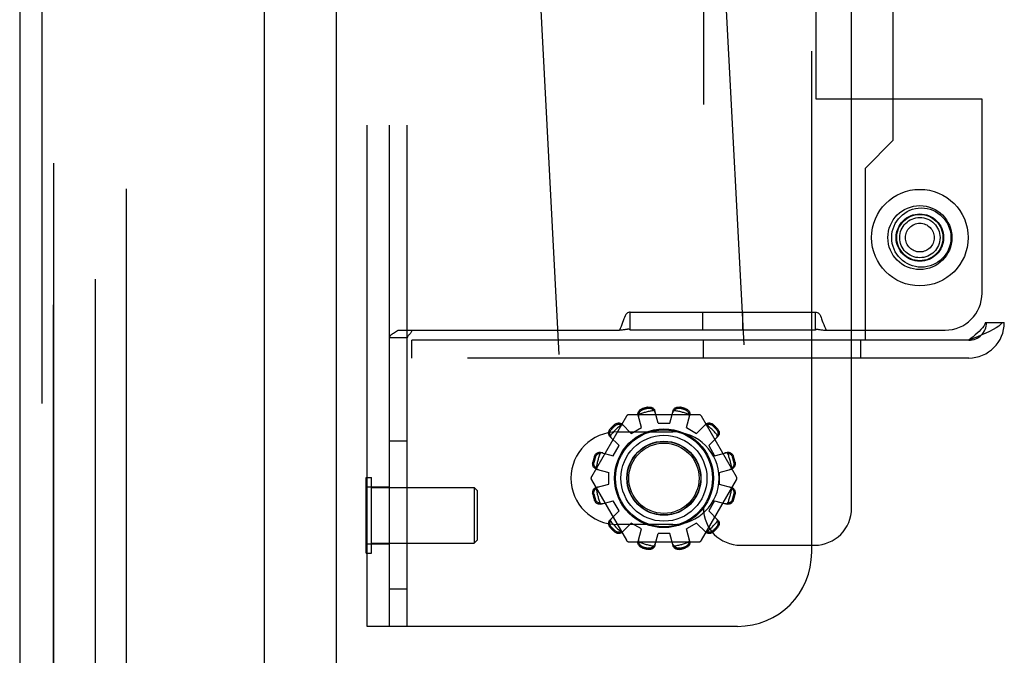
# Model space of a CAD drawing. Header units: inches. Extents: x 0 to 308, y 0 to 199.
# Tile 124 of 139: x 161.75 to 165.08, y 116.99 to 119.13. Entities that reach past the tile are written whole.
import ezdxf

# ---------------------------------------------------------------- set-up
doc = ezdxf.new("R2010")
doc.units = ezdxf.units.IN
doc.header["$LTSCALE"] = 16.920913
doc.header["$MEASUREMENT"] = 0
doc.linetypes.add('HIDDEN', pattern=[0.2, 0.1, -0.1])
doc.layers.get('0').update_dxf_attribs({"linetype": 'CONTINUOUS'})
for name, color, linetype in [('DEFAULT_2', 8, 'HIDDEN'), ('EXD_ENCLOSURE_DOOR_ASSEMBLY', 7, 'CONTINUOUS'), ('LEFT_OR_SECONDARY_DOOR_ASSEMBLY', 7, 'CONTINUOUS'), ('RIGHT_OR_MAIN_DOOR_ASSEMBLY', 7, 'CONTINUOUS')]:
    doc.layers.add(name, color=color, linetype=linetype)

msp = doc.modelspace()

# ---------------------------------------------------------------- linework, layer by layer
at = {"color": 3, "linetype": 'Continuous'}
msp.add_line((162.8211, 136.7708), (162.8211, 102.3968), dxfattribs=at)
at = {"layer": 'DEFAULT_2', "color": 8, "linetype": 'HIDDEN'}
for p, q in [((162.0086, 62.4173), (162.0086, 142.2503)), ((162.1126, 142.2503), (162.1126, 62.4173)), ((164.5607, 117.4828), (164.5607, 122.4828)), ((162.9261, 117.0838), (162.9261, 122.0838)), ((163.0011, 117.0838), (163.0011, 122.0838)), ((164.4261, 117.3338), (164.4261, 121.8338)), ((165.0161, 121.0578), (165.0161, 118.1098)), ((165.0761, 121.0578), (165.0761, 118.1098)), ((164.0607, 120.5378), (164.0607, 117.4828)), ((164.7011, 118.7248), (164.7011, 120.4428)), ((164.3747, 114.6553), (164.0738, 120.3974)), ((163.7506, 114.6226), (163.4497, 120.3647)), ((164.4411, 118.8638), (164.4411, 120.3038)), ((163.0611, 117.0838), (163.0611, 120.2713)), ((165.0011, 118.8638), (164.4411, 118.8638)), ((165.0011, 118.2088), (165.0011, 118.8638)), ((164.6061, 118.6298), (164.7011, 118.7248)), ((164.6061, 118.6298), (164.6061, 118.0498)), ((163.8136, 118.1438), (163.8136, 118.1445)), ((163.8136, 118.0838), (163.8136, 118.1438)), ((164.4386, 118.1438), (163.8136, 118.1438)), ((164.0581, 118.0838), (164.0581, 118.1438)), ((164.1941, 118.0838), (164.1941, 118.1438)), ((164.4386, 118.1438), (164.4386, 118.1445)), ((164.4386, 118.0838), (164.4386, 118.1438)), ((165.0132, 118.1098), (165.0702, 118.1098)), ((165.0702, 118.1098), (165.0761, 118.1098)), ((163.0148, 118.073), (163.0117, 118.071)), ((163.0302, 118.0838), (163.0278, 118.0814)), ((163.0302, 118.0838), (163.7769, 118.0838)), ((163.0657, 118.0664), (163.0639, 118.0644)), ((163.0695, 118.0703), (163.0676, 118.0684)), ((163.7801, 118.0897), (163.7769, 118.0838)), ((163.8072, 118.0873), (163.8064, 118.0873)), ((164.4386, 118.0838), (163.8136, 118.0838)), ((164.4492, 118.0866), (164.4505, 118.0863)), ((164.454, 118.0856), (164.4564, 118.0852)), ((164.4564, 118.0852), (164.4592, 118.0849)), ((164.4754, 118.0838), (164.8761, 118.0838)), ((163.0611, 118.0576), (163.0011, 118.0576)), ((163.0761, 117.9898), (163.0761, 118.0498)), ((164.6061, 118.0498), (163.0761, 118.0498)), ((164.0605, 117.9898), (164.0605, 118.0498)), ((164.5917, 117.9898), (164.5917, 118.0498)), ((164.9561, 118.0498), (164.6061, 118.0498)), ((164.9561, 117.9898), (163.0761, 117.9898)), ((163.9074, 117.7698), (163.8963, 117.812)), ((163.9474, 117.7698), (163.9584, 117.812)), ((163.8006, 117.7933), (163.6826, 117.5888)), ((164.0454, 117.7983), (163.8093, 117.7983)), ((163.8517, 117.7549), (163.8401, 117.797)), ((163.9074, 117.7698), (163.9474, 117.7698)), ((164.003, 117.7549), (164.0146, 117.797)), ((164.1722, 117.5888), (164.0541, 117.7933)), ((163.7699, 117.7401), (163.9574, 117.7401)), ((163.7864, 117.766), (163.817, 117.7349)), ((163.817, 117.7349), (163.8517, 117.7549)), ((164.003, 117.7549), (164.0377, 117.7349)), ((164.0377, 117.7349), (164.0683, 117.766)), ((163.0611, 117.7088), (163.0011, 117.7088)), ((163.7452, 117.7248), (163.7763, 117.6941)), ((164.0784, 117.6941), (164.1095, 117.7248)), ((163.7142, 117.6711), (163.7563, 117.6595)), ((163.7563, 117.6595), (163.7763, 117.6941)), ((164.0784, 117.6941), (164.0984, 117.6595)), ((164.0984, 117.6595), (164.1405, 117.6711)), ((163.6991, 117.6148), (163.7414, 117.6038)), ((163.7414, 117.5638), (163.7414, 117.6038)), ((164.1134, 117.6038), (164.1556, 117.6148)), ((164.1134, 117.6038), (164.1134, 117.5638)), ((162.9221, 117.3308), (162.9221, 117.5868)), ((162.9221, 117.5868), (162.9401, 117.5868)), ((162.9401, 117.3308), (162.9401, 117.5868)), ((163.6826, 117.5788), (163.8006, 117.3743)), ((164.0541, 117.3743), (164.1722, 117.5788)), ((162.9261, 117.5554), (163.0011, 117.5554)), ((162.9401, 117.5528), (163.2871, 117.5528)), ((163.2871, 117.5528), (163.2871, 117.3648)), ((163.2971, 117.5428), (163.2871, 117.5528)), ((163.2971, 117.5428), (163.2971, 117.3748)), ((163.6991, 117.5528), (163.7414, 117.5638)), ((164.1134, 117.5638), (164.1556, 117.5528)), ((163.7142, 117.4966), (163.7563, 117.5081)), ((163.7763, 117.4735), (163.7563, 117.5081)), ((164.0984, 117.5081), (164.0784, 117.4735)), ((164.0984, 117.5081), (164.1405, 117.4966)), ((163.7452, 117.4428), (163.7763, 117.4735)), ((164.0784, 117.4735), (164.1095, 117.4428)), ((163.9574, 117.4276), (163.7699, 117.4276)), ((163.7864, 117.4017), (163.817, 117.4327)), ((163.8517, 117.4127), (163.817, 117.4327)), ((163.8401, 117.3707), (163.8517, 117.4127)), ((164.0377, 117.4327), (164.003, 117.4127)), ((164.0146, 117.3707), (164.003, 117.4127)), ((164.0377, 117.4327), (164.0683, 117.4017)), ((163.2971, 117.3748), (163.2871, 117.3648)), ((163.8093, 117.3693), (164.0454, 117.3693)), ((163.8963, 117.3556), (163.9074, 117.3978)), ((163.9474, 117.3978), (163.9074, 117.3978)), ((163.9584, 117.3556), (163.9474, 117.3978)), ((162.9261, 117.3623), (163.0011, 117.3623)), ((162.9401, 117.3648), (163.2871, 117.3648)), ((164.1857, 117.3578), (164.4357, 117.3578)), ((162.9221, 117.3308), (162.9401, 117.3308)), ((163.0611, 117.2088), (163.0011, 117.2088)), ((164.1761, 117.0838), (162.9261, 117.0838))]:
    msp.add_line(p, q, dxfattribs=at)
for points in [[(163.8136, 118.1445), (163.8107, 118.1446), (163.8077, 118.144), (163.8047, 118.1425), (163.8019, 118.1399), (163.7992, 118.1364), (163.7968, 118.132), (163.7946, 118.1271)], [(164.4386, 118.1445), (164.4416, 118.1446), (164.4445, 118.144), (164.4475, 118.1425), (164.4504, 118.1399), (164.453, 118.1364), (164.4554, 118.132), (164.4576, 118.1271), (164.4597, 118.1217), (164.4619, 118.1157), (164.4641, 118.1093), (164.4666, 118.1026), (164.4693, 118.0959), (164.4722, 118.0897), (164.4754, 118.0838)], [(163.7946, 118.1271), (163.7925, 118.1217), (163.7903, 118.1157), (163.7881, 118.1093), (163.7856, 118.1026), (163.783, 118.0959), (163.7801, 118.0897)], [(165.0702, 118.1098), (165.0647, 118.1038), (165.0574, 118.0978), (165.0486, 118.0918), (165.0383, 118.0858), (165.0267, 118.0798), (165.0139, 118.0738), (165.0003, 118.0678), (164.986, 118.0618), (164.9712, 118.0558), (164.9561, 118.0498)], [(165.0132, 118.1098), (165.0104, 118.1038), (165.0068, 118.0978), (165.0023, 118.0918), (164.9972, 118.0858), (164.9914, 118.0798), (164.985, 118.0738), (164.9782, 118.0678), (164.971, 118.0618), (164.9636, 118.0558), (164.9561, 118.0498)], [(163.0182, 118.075), (163.0148, 118.073), (163.0116, 118.071), (163.0087, 118.069), (163.0061, 118.0669), (163.0039, 118.0646), (163.0023, 118.0622), (163.0014, 118.0599), (163.0011, 118.0576)], [(163.0249, 118.0792), (163.0216, 118.077), (163.0182, 118.075)], [(163.0302, 118.0838), (163.0278, 118.0814), (163.0249, 118.0792), (163.0216, 118.077)], [(163.0756, 118.0838), (163.0758, 118.0815), (163.0754, 118.0791), (163.0745, 118.0767), (163.073, 118.0743), (163.0714, 118.0723), (163.0695, 118.0703), (163.0676, 118.0684), (163.0657, 118.0664), (163.0639, 118.0643), (163.0624, 118.0622), (163.0614, 118.06), (163.0611, 118.0576)], [(163.8049, 118.0871), (163.803, 118.0866), (163.8017, 118.0863), (163.8001, 118.0859), (163.7982, 118.0856), (163.7958, 118.0852), (163.793, 118.0849), (163.7898, 118.0846), (163.786, 118.0843), (163.7817, 118.084), (163.7769, 118.0838)], [(163.8064, 118.0873), (163.8057, 118.0872), (163.8049, 118.0871)], [(163.8136, 118.0851), (163.8111, 118.0861), (163.8094, 118.0868), (163.8081, 118.0872), (163.8072, 118.0873)], [(164.4386, 118.0851), (164.4411, 118.0861), (164.4428, 118.0868), (164.4441, 118.0872), (164.445, 118.0873), (164.4458, 118.0873), (164.4465, 118.0872), (164.4473, 118.0871), (164.4492, 118.0866)], [(164.4505, 118.0863), (164.4521, 118.0859), (164.454, 118.0856)], [(164.4592, 118.0849), (164.4625, 118.0846), (164.4662, 118.0843), (164.4705, 118.084), (164.4754, 118.0838)], [(163.8401, 117.797), (163.8397, 117.7988), (163.8396, 117.8006), (163.8397, 117.8025), (163.84, 117.8044), (163.8406, 117.8063), (163.8414, 117.8082), (163.8424, 117.8099), (163.8436, 117.8116), (163.845, 117.8131), (163.8466, 117.8146), (163.8484, 117.8159), (163.8503, 117.817), (163.8522, 117.818), (163.8543, 117.8187)], [(163.8424, 117.7988), (163.8426, 117.7998), (163.8428, 117.8009), (163.8431, 117.8019), (163.8435, 117.8028), (163.8438, 117.8038), (163.8442, 117.8048), (163.8447, 117.8057), (163.8452, 117.8066), (163.8458, 117.8075), (163.8464, 117.8085), (163.8471, 117.8094), (163.8479, 117.8103), (163.8488, 117.8111), (163.8498, 117.812), (163.851, 117.8128), (163.8523, 117.8136), (163.8537, 117.8143), (163.8553, 117.8149)], [(163.8732, 117.8238), (163.8753, 117.8242), (163.8775, 117.8243), (163.8797, 117.8243), (163.8819, 117.8241), (163.884, 117.8236), (163.8861, 117.8229), (163.8879, 117.8221), (163.8897, 117.8211), (163.8913, 117.8199), (163.8927, 117.8185), (163.894, 117.817), (163.895, 117.8154), (163.8958, 117.8138), (163.8963, 117.812)], [(163.8742, 117.82), (163.8759, 117.8203), (163.8775, 117.8204), (163.879, 117.8203), (163.8804, 117.8202), (163.8817, 117.8199), (163.8829, 117.8196), (163.8841, 117.8193), (163.8851, 117.8188), (163.8862, 117.8184), (163.8871, 117.8178), (163.888, 117.8173), (163.8889, 117.8167), (163.8897, 117.8161), (163.8905, 117.8154), (163.8913, 117.8148), (163.892, 117.814), (163.8928, 117.8133), (163.8934, 117.8125)], [(163.8982, 117.8049), (163.8978, 117.8063), (163.8972, 117.8076), (163.8965, 117.809), (163.8956, 117.8102), (163.8946, 117.8114), (163.8934, 117.8125)], [(163.9613, 117.8125), (163.9601, 117.8114), (163.9591, 117.8102), (163.9583, 117.809), (163.9575, 117.8076), (163.957, 117.8063), (163.9565, 117.8049)], [(163.9584, 117.812), (163.9589, 117.8138), (163.9597, 117.8154), (163.9608, 117.817), (163.962, 117.8185), (163.9635, 117.8199), (163.9651, 117.8211), (163.9668, 117.8221), (163.9687, 117.8229), (163.9707, 117.8236), (163.9728, 117.8241), (163.975, 117.8243), (163.9772, 117.8243), (163.9794, 117.8242), (163.9815, 117.8238)], [(163.9613, 117.8125), (163.962, 117.8133), (163.9627, 117.814), (163.9634, 117.8148), (163.9642, 117.8155), (163.965, 117.8161), (163.9659, 117.8167), (163.9667, 117.8173), (163.9676, 117.8178), (163.9686, 117.8184), (163.9696, 117.8188), (163.9707, 117.8193), (163.9718, 117.8196), (163.973, 117.82), (163.9743, 117.8202), (163.9757, 117.8203), (163.9773, 117.8204), (163.9789, 117.8203), (163.9805, 117.82)], [(163.9994, 117.8149), (164.001, 117.8143), (164.0024, 117.8136), (164.0037, 117.8128), (164.0049, 117.812), (164.0059, 117.8111), (164.0068, 117.8102), (164.0076, 117.8094), (164.0083, 117.8084), (164.0089, 117.8075), (164.0095, 117.8066), (164.01, 117.8057), (164.0105, 117.8048), (164.0109, 117.8038), (164.0113, 117.8028), (164.0116, 117.8019), (164.0119, 117.8009), (164.0121, 117.7998), (164.0123, 117.7988)], [(164.0004, 117.8187), (164.0025, 117.818), (164.0045, 117.817), (164.0064, 117.8159), (164.0081, 117.8146), (164.0097, 117.8131), (164.0112, 117.8116), (164.0124, 117.8099), (164.0134, 117.8082), (164.0141, 117.8063), (164.0147, 117.8044), (164.015, 117.8025), (164.0151, 117.8006), (164.015, 117.7988), (164.0146, 117.797)], [(163.7605, 117.7645), (163.7621, 117.7659), (163.7639, 117.7672), (163.7659, 117.7683), (163.7679, 117.7692), (163.77, 117.7698), (163.772, 117.7703), (163.7741, 117.7705), (163.7761, 117.7705), (163.7781, 117.7702), (163.78, 117.7698), (163.7818, 117.7691), (163.7835, 117.7682), (163.785, 117.7672), (163.7864, 117.766)], [(163.8424, 117.7988), (163.842, 117.7973), (163.8417, 117.7958), (163.8416, 117.7942), (163.8416, 117.7927), (163.8418, 117.7913), (163.8421, 117.7899)], [(164.0127, 117.7899), (164.013, 117.7913), (164.0131, 117.7927), (164.0132, 117.7942), (164.013, 117.7958), (164.0128, 117.7973), (164.0123, 117.7988)], [(164.0683, 117.766), (164.0697, 117.7672), (164.0712, 117.7682), (164.0729, 117.7691), (164.0747, 117.7698), (164.0767, 117.7702), (164.0787, 117.7705), (164.0807, 117.7705), (164.0827, 117.7703), (164.0848, 117.7698), (164.0868, 117.7692), (164.0889, 117.7683), (164.0908, 117.7672), (164.0926, 117.7659), (164.0943, 117.7645)], [(163.7452, 117.7248), (163.744, 117.7261), (163.743, 117.7277), (163.7421, 117.7294), (163.7414, 117.7312), (163.741, 117.7331), (163.7407, 117.7351), (163.7407, 117.7371), (163.7409, 117.7392), (163.7414, 117.7412), (163.742, 117.7433), (163.7429, 117.7453), (163.744, 117.7472), (163.7452, 117.749), (163.7466, 117.7507)], [(163.7463, 117.7275), (163.7459, 117.7285), (163.7456, 117.7295), (163.7454, 117.7305), (163.7452, 117.7316), (163.745, 117.7326), (163.7449, 117.7336), (163.7448, 117.7347), (163.7448, 117.7357), (163.7449, 117.7368), (163.745, 117.7379), (163.7451, 117.739), (163.7454, 117.7402), (163.7457, 117.7414), (163.7461, 117.7427), (163.7467, 117.744), (163.7474, 117.7453), (163.7483, 117.7466), (163.7494, 117.748)], [(163.7632, 117.7617), (163.7646, 117.7628), (163.7659, 117.7637), (163.7672, 117.7645), (163.7685, 117.7651), (163.7698, 117.7655), (163.771, 117.7658), (163.7722, 117.7661), (163.7733, 117.7662), (163.7744, 117.7663), (163.7755, 117.7664), (163.7765, 117.7663), (163.7776, 117.7663), (163.7786, 117.7662), (163.7796, 117.766), (163.7807, 117.7658), (163.7817, 117.7655), (163.7827, 117.7652), (163.7836, 117.7649)], [(163.7916, 117.7607), (163.7905, 117.7617), (163.7893, 117.7626), (163.788, 117.7633), (163.7867, 117.764), (163.7852, 117.7645), (163.7836, 117.7649)], [(164.0711, 117.7649), (164.0695, 117.7645), (164.0681, 117.764), (164.0667, 117.7633), (164.0654, 117.7626), (164.0642, 117.7617), (164.0632, 117.7607)], [(164.0711, 117.7649), (164.0721, 117.7652), (164.0731, 117.7655), (164.0741, 117.7658), (164.0751, 117.766), (164.0761, 117.7662), (164.0772, 117.7663), (164.0782, 117.7663), (164.0793, 117.7664), (164.0803, 117.7663), (164.0814, 117.7662), (164.0826, 117.7661), (164.0838, 117.7658), (164.085, 117.7655), (164.0862, 117.765), (164.0875, 117.7645), (164.0889, 117.7637), (164.0902, 117.7628), (164.0915, 117.7617)], [(164.1053, 117.748), (164.1064, 117.7466), (164.1073, 117.7453), (164.108, 117.744), (164.1086, 117.7427), (164.109, 117.7414), (164.1094, 117.7402), (164.1096, 117.739), (164.1098, 117.7379), (164.1099, 117.7368), (164.1099, 117.7357), (164.1099, 117.7346), (164.1098, 117.7336), (164.1097, 117.7326), (164.1095, 117.7315), (164.1093, 117.7305), (164.1091, 117.7295), (164.1088, 117.7285), (164.1085, 117.7275)], [(164.1081, 117.7507), (164.1095, 117.749), (164.1107, 117.7472), (164.1118, 117.7453), (164.1127, 117.7433), (164.1134, 117.7412), (164.1138, 117.7392), (164.114, 117.7371), (164.114, 117.7351), (164.1138, 117.7331), (164.1133, 117.7312), (164.1126, 117.7294), (164.1118, 117.7277), (164.1107, 117.7261), (164.1095, 117.7248)], [(163.7463, 117.7275), (163.7467, 117.726), (163.7472, 117.7245), (163.7478, 117.7231), (163.7486, 117.7219), (163.7495, 117.7207), (163.7505, 117.7196)], [(164.1042, 117.7196), (164.1052, 117.7207), (164.1061, 117.7219), (164.1069, 117.7231), (164.1075, 117.7245), (164.1081, 117.726), (164.1085, 117.7275)], [(163.6925, 117.6569), (163.6932, 117.6589), (163.6941, 117.6609), (163.6953, 117.6628), (163.6966, 117.6646), (163.698, 117.6662), (163.6996, 117.6676), (163.7013, 117.6688), (163.703, 117.6698), (163.7049, 117.6706), (163.7068, 117.6712), (163.7087, 117.6715), (163.7106, 117.6716), (163.7124, 117.6714), (163.7142, 117.6711)], [(163.6962, 117.6558), (163.6969, 117.6574), (163.6976, 117.6589), (163.6983, 117.6602), (163.6992, 117.6613), (163.7, 117.6624), (163.7009, 117.6632), (163.7018, 117.664), (163.7027, 117.6648), (163.7036, 117.6654), (163.7046, 117.666), (163.7055, 117.6665), (163.7064, 117.6669), (163.7074, 117.6674), (163.7083, 117.6677), (163.7093, 117.6681), (163.7103, 117.6683), (163.7113, 117.6686), (163.7124, 117.6688)], [(163.7213, 117.6691), (163.7199, 117.6694), (163.7184, 117.6696), (163.7169, 117.6696), (163.7154, 117.6695), (163.7139, 117.6692), (163.7124, 117.6688)], [(164.1424, 117.6688), (164.1408, 117.6692), (164.1393, 117.6695), (164.1378, 117.6696), (164.1363, 117.6696), (164.1348, 117.6694), (164.1334, 117.6691)], [(164.1405, 117.6711), (164.1423, 117.6714), (164.1441, 117.6716), (164.146, 117.6715), (164.148, 117.6712), (164.1499, 117.6706), (164.1517, 117.6698), (164.1535, 117.6688), (164.1551, 117.6676), (164.1567, 117.6662), (164.1581, 117.6646), (164.1594, 117.6628), (164.1606, 117.6609), (164.1615, 117.6589), (164.1623, 117.6569)], [(164.1424, 117.6688), (164.1434, 117.6686), (164.1444, 117.6683), (164.1454, 117.6681), (164.1464, 117.6677), (164.1474, 117.6673), (164.1483, 117.6669), (164.1493, 117.6665), (164.1502, 117.666), (164.1511, 117.6654), (164.152, 117.6647), (164.1529, 117.664), (164.1538, 117.6632), (164.1547, 117.6623), (164.1556, 117.6613), (164.1564, 117.6602), (164.1572, 117.6589), (164.1579, 117.6574), (164.1585, 117.6558)], [(163.6991, 117.6148), (163.6974, 117.6154), (163.6957, 117.6162), (163.6941, 117.6172), (163.6926, 117.6185), (163.6913, 117.6199), (163.6901, 117.6215), (163.6891, 117.6233), (163.6882, 117.6251), (163.6876, 117.6271), (163.6871, 117.6293), (163.6869, 117.6314), (163.6868, 117.6337), (163.687, 117.6358), (163.6874, 117.638)], [(163.6987, 117.6177), (163.6979, 117.6184), (163.6971, 117.6191), (163.6964, 117.6199), (163.6957, 117.6207), (163.6951, 117.6215), (163.6945, 117.6223), (163.6939, 117.6232), (163.6933, 117.6241), (163.6928, 117.625), (163.6924, 117.626), (163.6919, 117.6271), (163.6915, 117.6283), (163.6912, 117.6295), (163.691, 117.6308), (163.6908, 117.6322), (163.6908, 117.6337), (163.6909, 117.6353), (163.6912, 117.637)], [(164.1673, 117.638), (164.1677, 117.6358), (164.1679, 117.6337), (164.1678, 117.6314), (164.1676, 117.6293), (164.1671, 117.6271), (164.1665, 117.6251), (164.1657, 117.6233), (164.1646, 117.6215), (164.1634, 117.6199), (164.1621, 117.6185), (164.1606, 117.6172), (164.159, 117.6162), (164.1573, 117.6154), (164.1556, 117.6148)], [(164.1635, 117.637), (164.1638, 117.6353), (164.1639, 117.6337), (164.1639, 117.6322), (164.1637, 117.6308), (164.1635, 117.6295), (164.1632, 117.6282), (164.1628, 117.6271), (164.1624, 117.626), (164.1619, 117.625), (164.1614, 117.6241), (164.1608, 117.6232), (164.1603, 117.6223), (164.1596, 117.6215), (164.159, 117.6207), (164.1583, 117.6199), (164.1576, 117.6191), (164.1568, 117.6184), (164.156, 117.6177)], [(163.6987, 117.6177), (163.6998, 117.6166), (163.701, 117.6156), (163.7022, 117.6147), (163.7035, 117.614), (163.7049, 117.6134), (163.7063, 117.613)], [(164.1484, 117.613), (164.1498, 117.6134), (164.1512, 117.614), (164.1525, 117.6147), (164.1538, 117.6156), (164.1549, 117.6166), (164.156, 117.6177)], [(163.6874, 117.5296), (163.687, 117.5318), (163.6868, 117.534), (163.6869, 117.5362), (163.6871, 117.5384), (163.6876, 117.5405), (163.6882, 117.5425), (163.6891, 117.5444), (163.6901, 117.5461), (163.6913, 117.5477), (163.6926, 117.5492), (163.6941, 117.5504), (163.6957, 117.5514), (163.6974, 117.5522), (163.6991, 117.5528)], [(163.6912, 117.5306), (163.6909, 117.5323), (163.6908, 117.5339), (163.6908, 117.5355), (163.691, 117.5369), (163.6912, 117.5382), (163.6916, 117.5394), (163.6919, 117.5405), (163.6924, 117.5416), (163.6928, 117.5426), (163.6933, 117.5436), (163.6939, 117.5445), (163.6945, 117.5453), (163.6951, 117.5462), (163.6957, 117.547), (163.6964, 117.5477), (163.6971, 117.5485), (163.6979, 117.5492), (163.6987, 117.5499)], [(163.7063, 117.5547), (163.7049, 117.5542), (163.7035, 117.5536), (163.7022, 117.5529), (163.701, 117.552), (163.6998, 117.551), (163.6987, 117.5499)], [(164.156, 117.5499), (164.1549, 117.551), (164.1538, 117.552), (164.1525, 117.5529), (164.1512, 117.5536), (164.1498, 117.5542), (164.1484, 117.5547)], [(164.1556, 117.5528), (164.1573, 117.5522), (164.159, 117.5514), (164.1606, 117.5504), (164.1621, 117.5492), (164.1634, 117.5477), (164.1646, 117.5461), (164.1657, 117.5444), (164.1665, 117.5425), (164.1671, 117.5405), (164.1676, 117.5384), (164.1678, 117.5362), (164.1679, 117.534), (164.1677, 117.5318), (164.1673, 117.5296)], [(164.156, 117.5499), (164.1568, 117.5492), (164.1576, 117.5485), (164.1583, 117.5477), (164.159, 117.547), (164.1597, 117.5462), (164.1603, 117.5453), (164.1608, 117.5445), (164.1614, 117.5435), (164.1619, 117.5426), (164.1624, 117.5416), (164.1628, 117.5405), (164.1632, 117.5394), (164.1635, 117.5382), (164.1637, 117.5369), (164.1639, 117.5354), (164.1639, 117.5339), (164.1638, 117.5323), (164.1635, 117.5306)], [(163.7142, 117.4966), (163.7124, 117.4962), (163.7106, 117.496), (163.7087, 117.4961), (163.7068, 117.4965), (163.7049, 117.497), (163.703, 117.4978), (163.7013, 117.4988), (163.6996, 117.5), (163.698, 117.5014), (163.6966, 117.503), (163.6953, 117.5048), (163.6941, 117.5067), (163.6932, 117.5087), (163.6925, 117.5108)], [(163.7124, 117.4988), (163.7113, 117.499), (163.7103, 117.4993), (163.7093, 117.4996), (163.7083, 117.4999), (163.7074, 117.5003), (163.7064, 117.5007), (163.7055, 117.5012), (163.7045, 117.5017), (163.7036, 117.5022), (163.7027, 117.5029), (163.7018, 117.5036), (163.7009, 117.5044), (163.7, 117.5053), (163.6992, 117.5063), (163.6983, 117.5074), (163.6975, 117.5087), (163.6969, 117.5102), (163.6962, 117.5118)], [(164.1623, 117.5108), (164.1615, 117.5087), (164.1606, 117.5067), (164.1594, 117.5048), (164.1581, 117.503), (164.1567, 117.5014), (164.1551, 117.5), (164.1535, 117.4988), (164.1517, 117.4978), (164.1499, 117.497), (164.148, 117.4965), (164.146, 117.4961), (164.1441, 117.496), (164.1423, 117.4962), (164.1405, 117.4966)], [(164.1585, 117.5118), (164.1579, 117.5102), (164.1572, 117.5087), (164.1564, 117.5074), (164.1555, 117.5063), (164.1547, 117.5053), (164.1538, 117.5044), (164.1529, 117.5036), (164.152, 117.5029), (164.1511, 117.5022), (164.1502, 117.5017), (164.1492, 117.5012), (164.1483, 117.5007), (164.1474, 117.5003), (164.1464, 117.4999), (164.1454, 117.4996), (164.1444, 117.4993), (164.1434, 117.499), (164.1424, 117.4988)], [(163.7124, 117.4988), (163.7139, 117.4984), (163.7154, 117.4981), (163.7169, 117.498), (163.7184, 117.498), (163.7199, 117.4982), (163.7213, 117.4985)], [(164.1334, 117.4985), (164.1348, 117.4982), (164.1363, 117.498), (164.1378, 117.498), (164.1393, 117.4981), (164.1408, 117.4984), (164.1424, 117.4988)], [(163.7466, 117.4169), (163.7452, 117.4186), (163.744, 117.4204), (163.7429, 117.4223), (163.742, 117.4243), (163.7414, 117.4264), (163.7409, 117.4285), (163.7407, 117.4305), (163.7407, 117.4325), (163.741, 117.4345), (163.7414, 117.4364), (163.7421, 117.4383), (163.743, 117.44), (163.744, 117.4415), (163.7452, 117.4428)], [(163.7494, 117.4197), (163.7483, 117.421), (163.7474, 117.4223), (163.7467, 117.4237), (163.7461, 117.425), (163.7457, 117.4262), (163.7454, 117.4274), (163.7451, 117.4286), (163.745, 117.4298), (163.7449, 117.4309), (163.7448, 117.4319), (163.7448, 117.433), (163.7449, 117.434), (163.745, 117.4351), (163.7452, 117.4361), (163.7454, 117.4371), (163.7456, 117.4381), (163.7459, 117.4391), (163.7463, 117.4401)], [(163.7505, 117.448), (163.7495, 117.447), (163.7486, 117.4458), (163.7478, 117.4445), (163.7472, 117.4431), (163.7467, 117.4416), (163.7463, 117.4401)], [(164.1085, 117.4401), (164.1081, 117.4416), (164.1075, 117.4431), (164.1069, 117.4445), (164.1061, 117.4458), (164.1052, 117.447), (164.1042, 117.448)], [(164.1085, 117.4401), (164.1088, 117.4391), (164.1091, 117.4381), (164.1093, 117.4371), (164.1095, 117.4361), (164.1097, 117.4351), (164.1098, 117.434), (164.1099, 117.433), (164.1099, 117.4319), (164.1099, 117.4308), (164.1098, 117.4297), (164.1096, 117.4286), (164.1094, 117.4274), (164.109, 117.4262), (164.1086, 117.425), (164.108, 117.4237), (164.1073, 117.4223), (164.1064, 117.421), (164.1053, 117.4197)], [(164.1095, 117.4428), (164.1107, 117.4415), (164.1118, 117.44), (164.1126, 117.4383), (164.1133, 117.4364), (164.1138, 117.4345), (164.114, 117.4325), (164.114, 117.4305), (164.1138, 117.4285), (164.1134, 117.4264), (164.1127, 117.4243), (164.1118, 117.4223), (164.1107, 117.4204), (164.1095, 117.4186), (164.1081, 117.4169)], [(163.7864, 117.4017), (163.785, 117.4005), (163.7835, 117.3994), (163.7818, 117.3985), (163.78, 117.3979), (163.7781, 117.3974), (163.7761, 117.3972), (163.7741, 117.3972), (163.772, 117.3974), (163.77, 117.3978), (163.7679, 117.3985), (163.7659, 117.3994), (163.7639, 117.4004), (163.7621, 117.4017), (163.7605, 117.4031)], [(163.7836, 117.4027), (163.7827, 117.4024), (163.7817, 117.4021), (163.7806, 117.4018), (163.7796, 117.4016), (163.7786, 117.4015), (163.7776, 117.4014), (163.7765, 117.4013), (163.7755, 117.4013), (163.7744, 117.4013), (163.7733, 117.4014), (163.7721, 117.4016), (163.771, 117.4018), (163.7698, 117.4021), (163.7685, 117.4026), (163.7672, 117.4032), (163.7659, 117.4039), (163.7646, 117.4048), (163.7632, 117.4059)], [(163.7836, 117.4027), (163.7852, 117.4031), (163.7867, 117.4036), (163.788, 117.4043), (163.7893, 117.4051), (163.7905, 117.4059), (163.7916, 117.4069)], [(164.0632, 117.4069), (164.0642, 117.4059), (164.0654, 117.4051), (164.0667, 117.4043), (164.0681, 117.4036), (164.0695, 117.4031), (164.0711, 117.4027)], [(164.0943, 117.4031), (164.0926, 117.4017), (164.0908, 117.4004), (164.0889, 117.3994), (164.0868, 117.3985), (164.0848, 117.3978), (164.0827, 117.3974), (164.0807, 117.3972), (164.0787, 117.3972), (164.0767, 117.3974), (164.0747, 117.3979), (164.0729, 117.3985), (164.0712, 117.3994), (164.0697, 117.4005), (164.0683, 117.4017)], [(164.0915, 117.4059), (164.0902, 117.4048), (164.0888, 117.4039), (164.0875, 117.4032), (164.0862, 117.4026), (164.085, 117.4021), (164.0837, 117.4018), (164.0826, 117.4016), (164.0814, 117.4014), (164.0803, 117.4013), (164.0792, 117.4013), (164.0782, 117.4013), (164.0771, 117.4014), (164.0761, 117.4015), (164.0751, 117.4016), (164.0741, 117.4018), (164.0731, 117.4021), (164.0721, 117.4024), (164.0711, 117.4027)], [(163.8543, 117.3489), (163.8522, 117.3497), (163.8503, 117.3506), (163.8484, 117.3517), (163.8466, 117.353), (163.845, 117.3545), (163.8436, 117.3561), (163.8424, 117.3577), (163.8414, 117.3595), (163.8406, 117.3613), (163.84, 117.3632), (163.8397, 117.3651), (163.8396, 117.367), (163.8397, 117.3689), (163.8401, 117.3707)], [(163.8421, 117.3778), (163.8418, 117.3764), (163.8416, 117.3749), (163.8416, 117.3734), (163.8417, 117.3719), (163.842, 117.3703), (163.8424, 117.3688)], [(163.8553, 117.3527), (163.8537, 117.3533), (163.8523, 117.354), (163.851, 117.3548), (163.8498, 117.3556), (163.8488, 117.3565), (163.8479, 117.3574), (163.8471, 117.3583), (163.8464, 117.3592), (163.8458, 117.3601), (163.8452, 117.361), (163.8447, 117.3619), (163.8442, 117.3629), (163.8438, 117.3638), (163.8435, 117.3648), (163.8431, 117.3658), (163.8428, 117.3668), (163.8426, 117.3678), (163.8424, 117.3688)], [(164.0123, 117.3688), (164.0121, 117.3678), (164.0119, 117.3668), (164.0116, 117.3658), (164.0113, 117.3648), (164.0109, 117.3638), (164.0105, 117.3629), (164.01, 117.3619), (164.0095, 117.361), (164.0089, 117.3601), (164.0083, 117.3592), (164.0076, 117.3583), (164.0068, 117.3574), (164.0059, 117.3565), (164.0049, 117.3556), (164.0037, 117.3548), (164.0024, 117.354), (164.001, 117.3533), (163.9994, 117.3527)], [(164.0146, 117.3707), (164.015, 117.3689), (164.0151, 117.367), (164.015, 117.3651), (164.0147, 117.3632), (164.0141, 117.3613), (164.0134, 117.3595), (164.0124, 117.3577), (164.0112, 117.3561), (164.0097, 117.3545), (164.0081, 117.353), (164.0064, 117.3517), (164.0045, 117.3506), (164.0025, 117.3497), (164.0004, 117.3489)], [(164.0123, 117.3688), (164.0128, 117.3703), (164.013, 117.3719), (164.0132, 117.3734), (164.0131, 117.3749), (164.013, 117.3764), (164.0127, 117.3778)], [(163.8963, 117.3556), (163.8958, 117.3539), (163.895, 117.3522), (163.894, 117.3506), (163.8927, 117.3491), (163.8913, 117.3477), (163.8897, 117.3465), (163.8879, 117.3455), (163.8861, 117.3447), (163.884, 117.344), (163.8819, 117.3436), (163.8797, 117.3433), (163.8775, 117.3433), (163.8753, 117.3435), (163.8732, 117.3439)], [(163.8934, 117.3551), (163.8928, 117.3543), (163.892, 117.3536), (163.8913, 117.3529), (163.8905, 117.3522), (163.8897, 117.3515), (163.8889, 117.3509), (163.888, 117.3503), (163.8871, 117.3498), (163.8861, 117.3493), (163.8851, 117.3488), (163.8841, 117.3484), (163.8829, 117.348), (163.8817, 117.3477), (163.8804, 117.3474), (163.879, 117.3473), (163.8775, 117.3473), (163.8759, 117.3474), (163.8742, 117.3477)], [(163.8934, 117.3551), (163.8946, 117.3562), (163.8956, 117.3574), (163.8965, 117.3587), (163.8972, 117.36), (163.8978, 117.3613), (163.8982, 117.3627)], [(163.9565, 117.3627), (163.957, 117.3613), (163.9575, 117.36), (163.9583, 117.3587), (163.9591, 117.3574), (163.9601, 117.3562), (163.9613, 117.3551)], [(163.9815, 117.3439), (163.9794, 117.3435), (163.9772, 117.3433), (163.975, 117.3433), (163.9728, 117.3436), (163.9707, 117.344), (163.9687, 117.3447), (163.9668, 117.3455), (163.9651, 117.3465), (163.9635, 117.3477), (163.962, 117.3491), (163.9608, 117.3506), (163.9597, 117.3522), (163.9589, 117.3539), (163.9584, 117.3556)], [(163.9805, 117.3477), (163.9788, 117.3474), (163.9772, 117.3473), (163.9757, 117.3473), (163.9743, 117.3474), (163.973, 117.3477), (163.9718, 117.348), (163.9706, 117.3484), (163.9696, 117.3488), (163.9686, 117.3493), (163.9676, 117.3498), (163.9667, 117.3503), (163.9659, 117.3509), (163.965, 117.3515), (163.9642, 117.3522), (163.9634, 117.3529), (163.9627, 117.3536), (163.962, 117.3543), (163.9613, 117.3551)]]:
    msp.add_lwpolyline(points, dxfattribs=at)
for centre, radius in [((164.7911, 118.3963), 0.163), ((164.7911, 118.3963), 0.108), ((164.7961, 118.3963), 0.1), ((164.7911, 118.3963), 0.08), ((164.7911, 118.3963), 0.078), ((164.7911, 118.3963), 0.068), ((164.7911, 118.3963), 0.0485), ((163.9274, 117.5838), 0.1668), ((163.9274, 117.5838), 0.1635), ((163.9274, 117.5838), 0.145), ((163.9274, 117.5838), 0.125), ((163.9274, 117.5838), 0.124), ((163.9274, 117.5838), 0.1186)]:
    msp.add_circle(centre, radius, dxfattribs=at)
for centre, radius, start, end in [((164.8761, 118.2088), 0.125, 270, 360), ((164.9561, 118.1098), 0.12, 270, 360), ((164.9561, 118.1098), 0.06, 270, 360), ((163.9274, 117.5838), 0.2312, 98.4357, 111.5643), ((163.9274, 117.5838), 0.246, 102.7238, 107.2762), ((163.9274, 117.5838), 0.2421, 102.6908, 107.3092), ((163.9274, 117.5838), 0.2312, 68.4357, 81.5643), ((163.9274, 117.5838), 0.2421, 72.6908, 77.3092), ((163.9274, 117.5838), 0.246, 72.7238, 77.2762), ((163.8093, 117.7883), 0.01, 90, 150), ((164.0454, 117.7883), 0.01, 30, 90), ((163.7699, 117.5838), 0.1562, 90, 270), ((163.9274, 117.5838), 0.2312, 128.4357, 141.5643), ((163.9274, 117.5838), 0.246, 132.7238, 137.2762), ((163.9274, 117.5838), 0.2421, 132.6908, 137.3092), ((163.9574, 117.5838), 0.1562, 270, 90), ((163.9274, 117.5838), 0.2312, 38.4357, 51.5643), ((163.9274, 117.5838), 0.2421, 42.6908, 47.3092), ((163.9274, 117.5838), 0.246, 42.7238, 47.2762), ((163.9274, 117.5838), 0.2312, 158.4357, 171.5643), ((163.9274, 117.5838), 0.2312, 8.4357, 21.5643), ((163.9274, 117.5838), 0.246, 162.7238, 167.2762), ((163.9274, 117.5838), 0.2421, 162.6908, 167.3092), ((163.9274, 117.5838), 0.2421, 12.6908, 17.3092), ((163.9274, 117.5838), 0.246, 12.7238, 17.2762), ((163.6912, 117.5838), 0.01, 150, 210), ((164.1635, 117.5838), 0.01, 330, 30), ((163.9274, 117.5838), 0.2312, 188.4357, 201.5643), ((163.9274, 117.5838), 0.2312, 338.4357, 351.5643), ((163.9274, 117.5838), 0.246, 192.7238, 197.2762), ((163.9274, 117.5838), 0.2421, 192.6908, 197.3092), ((163.9274, 117.5838), 0.2421, 342.6908, 347.3092), ((163.9274, 117.5838), 0.246, 342.7238, 347.2762), ((164.1857, 117.4828), 0.125, 180, 270), ((164.4357, 117.4828), 0.125, 270, 360), ((163.9274, 117.5838), 0.2312, 218.4357, 231.5643), ((163.9274, 117.5838), 0.2312, 308.4357, 321.5643), ((163.9274, 117.5838), 0.246, 222.7238, 227.2762), ((163.9274, 117.5838), 0.2421, 222.6908, 227.3092), ((163.9274, 117.5838), 0.2421, 312.6908, 317.3092), ((163.9274, 117.5838), 0.246, 312.7238, 317.2762), ((163.8093, 117.3793), 0.01, 210, 270), ((163.9274, 117.5838), 0.2312, 248.4357, 261.5643), ((163.9274, 117.5838), 0.2312, 278.4357, 291.5643), ((164.0454, 117.3793), 0.01, 270, 330), ((163.9274, 117.5838), 0.246, 252.7238, 257.2762), ((163.9274, 117.5838), 0.2421, 252.6908, 257.3092), ((163.9274, 117.5838), 0.2421, 282.6908, 287.3092), ((163.9274, 117.5838), 0.246, 282.7238, 287.2762), ((164.1761, 117.3338), 0.25, 270, 360)]:
    msp.add_arc(centre, radius, start, end, dxfattribs=at)
at = {"layer": 'EXD_ENCLOSURE_DOOR_ASSEMBLY', "color": 8, "linetype": 'HIDDEN'}
msp.add_line((161.8281, 136.4488), (161.8281, 102.7188), dxfattribs=at)
at = {"layer": 'EXD_ENCLOSURE_DOOR_ASSEMBLY', "color": 3, "linetype": 'Continuous'}
for p, q in [((161.7531, 131.5863), (161.7531, 107.5863)), ((162.5781, 130.7423), (162.5781, 108.4253))]:
    msp.add_line(p, q, dxfattribs=at)
at = {"layer": 'LEFT_OR_SECONDARY_DOOR_ASSEMBLY', "color": 8, "linetype": 'HIDDEN'}
msp.add_line((161.8671, 142.3373), (161.8671, 62.3303), dxfattribs=at)
at = {"layer": 'RIGHT_OR_MAIN_DOOR_ASSEMBLY', "color": 8, "linetype": 'HIDDEN'}
msp.add_line((161.8671, 62.3303), (161.8671, 142.3373), dxfattribs=at)

doc.saveas('drawing.dxf')
